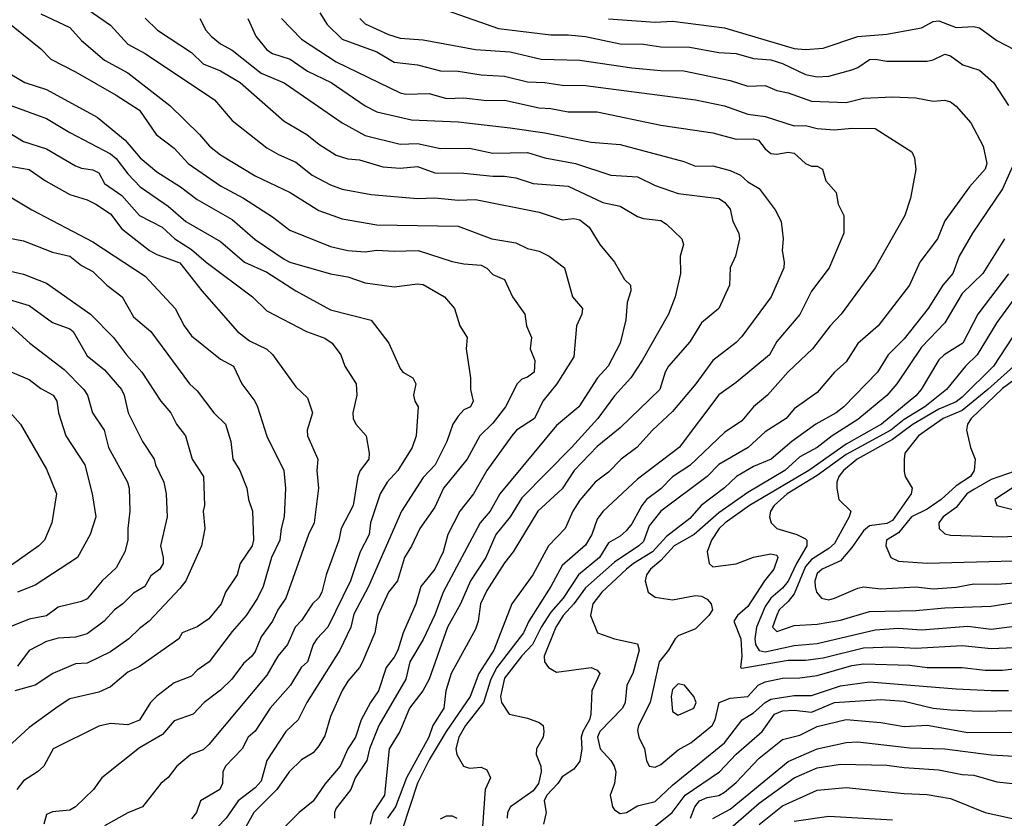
# Model space of a CAD drawing. Header units: metres. Extents: x -51132 to -49532, y -231222 to -229437.
# Tile 135 of 256: x -50989 to -50904, y -230110 to -230041. Entities that reach past the tile are written whole.
import ezdxf

# ---------------------------------------------------------------- set-up
doc = ezdxf.new("R2010")
doc.units = ezdxf.units.M
doc.layers.add('CONTOUR_INDEX', color=1, linetype='Continuous')
doc.layers.add('CONTOUR_INTER', color=3, linetype='Continuous')

msp = doc.modelspace()

# ---------------------------------------------------------------- linework, layer by layer
at = {"layer": 'CONTOUR_INDEX'}
for points, elevation in [([(-50990.58, -230040.961), (-50987.58, -230043.35), (-50986.727, -230044.259), (-50984.58, -230045.336), (-50981.08, -230047.349), (-50979.08, -230048.646), (-50977.625, -230050.759), (-50976.08, -230051.949), (-50974.876, -230053.259), (-50972.08, -230055.193), (-50970.08, -230056.252), (-50967.58, -230057.871), (-50966.08, -230058.998), (-50962.58, -230060.427), (-50961.08, -230060.763), (-50959.58, -230060.879), (-50958.58, -230060.732), (-50957.08, -230060.829), (-50955.01, -230060.759), (-50952.08, -230061.71), (-50951.08, -230061.921), (-50949.58, -230062.031), (-50949.08, -230062.29), (-50948.58, -230062.841), (-50947.559, -230063.259), (-50946.882, -230064.759), (-50945.813, -230066.259), (-50945.66, -230067.259), (-50945.238, -230068.259), (-50945.36, -230069.259), (-50944.952, -230070.259), (-50945.021, -230071.259), (-50945.58, -230071.694), (-50946.08, -230071.862), (-50946.489, -230072.259), (-50947.489, -230074.259), (-50948.58, -230075.668), (-50949.697, -230076.759), (-50950.799, -230078.759), (-50952.844, -230081.259), (-50953.58, -230082.915), (-50954.869, -230084.759), (-50955.58, -230086.289), (-50956.198, -230087.259), (-50956.814, -230089.259), (-50957.582, -230090.259), (-50958.488, -230092.259), (-50958.768, -230093.759), (-50959.836, -230096.259), (-50960.089, -230096.759), (-50961.08, -230097.927), (-50961.58, -230098.724), (-50962.58, -230100.981), (-50963.08, -230102.644), (-50963.58, -230103.503), (-50964.08, -230104.113), (-50965.08, -230104.716), (-50966.143, -230105.759), (-50967.219, -230107.259), (-50969.197, -230109.259), (-50970.58, -230111.743)], 40), ([(-50969.722, -230040.759), (-50969.017, -230042.259), (-50968.08, -230043.443), (-50967.58, -230043.776), (-50966.052, -230044.259), (-50964.58, -230045.288), (-50962.52, -230046.259), (-50959.58, -230048.295), (-50958.58, -230048.802), (-50955.58, -230049.491), (-50951.58, -230049.665), (-50947.08, -230050.17), (-50944.08, -230050.61), (-50940.08, -230051.421), (-50937.58, -230051.617), (-50932.08, -230053.089), (-50931.08, -230053.477), (-50929.58, -230053.468), (-50928.08, -230053.859), (-50927.211, -230054.259), (-50926.58, -230054.836), (-50925.58, -230055.412), (-50924.21, -230057.259), (-50923.696, -230058.259), (-50923.527, -230059.759), (-50923.611, -230060.759), (-50923.425, -230061.759), (-50923.473, -230062.259), (-50924.567, -230064.759), (-50927.08, -230068.18), (-50927.58, -230068.716), (-50929.589, -230070.259), (-50931.06, -230072.259), (-50933.08, -230074.651), (-50934.801, -230076.259), (-50936.146, -230077.759), (-50937.491, -230078.759), (-50938.58, -230079.895), (-50939.746, -230080.759), (-50941.08, -230082.296), (-50941.662, -230083.259), (-50942.331, -230084.759), (-50943.771, -230086.259), (-50945.131, -230088.759), (-50946.932, -230091.259), (-50948.494, -230095.259), (-50949.77, -230097.259), (-50950.542, -230099.259), (-50952.616, -230102.259), (-50954.08, -230104.726), (-50955.08, -230106.713), (-50956.405, -230110.759)], 35), ([(-50938.58, -230040.762), (-50934.58, -230041.05), (-50933.08, -230040.975), (-50928.58, -230041.546), (-50922.58, -230043.325), (-50921.58, -230043.427), (-50920.08, -230043.307), (-50917.08, -230042.297), (-50914.58, -230042.108), (-50912.08, -230041.648), (-50911.58, -230041.538), (-50910.58, -230041.003), (-50910.08, -230040.944), (-50908.58, -230041.513), (-50907.08, -230041.433), (-50906.58, -230041.55), (-50905.08, -230042.638), (-50903.58, -230043.408)], 30), ([(-50990.08, -230056.228), (-50988.347, -230057.259), (-50983.08, -230060.014), (-50978.58, -230062.988), (-50976, -230065.759), (-50975.22, -230067.259), (-50974.58, -230068.128), (-50972.08, -230070.128), (-50970.962, -230070.759), (-50970.244, -230072.259), (-50969.111, -230073.759), (-50968.882, -230074.259), (-50968.08, -230076.792), (-50966.611, -230079.759), (-50966.458, -230081.259), (-50966.569, -230083.759), (-50966.855, -230084.759), (-50966.963, -230085.759), (-50967.668, -230087.259), (-50968.407, -230089.759), (-50968.87, -230090.759), (-50969.86, -230092.259), (-50971.08, -230093.629), (-50973.05, -230096.259), (-50974.08, -230096.988), (-50974.58, -230097.505), (-50976.08, -230098.062), (-50977.58, -230099.228), (-50978.108, -230099.759), (-50979.08, -230101.303), (-50980.08, -230101.688), (-50981.58, -230101.585), (-50982.58, -230101.821), (-50986.526, -230103.759), (-50987.316, -230105.259), (-50987.866, -230105.759), (-50989.08, -230106.517), (-50989.646, -230107.259)], 45), ([(-50904.406, -230059.759), (-50906.28, -230062.759), (-50908.08, -230064.464), (-50909.58, -230067.018), (-50911.58, -230069.111), (-50913.724, -230072.259), (-50914.58, -230073.291), (-50917.08, -230075.357), (-50919.284, -230076.759), (-50920.58, -230077.759), (-50922.08, -230078.577), (-50923.387, -230079.759), (-50926.58, -230081.636), (-50929.08, -230083.395), (-50931.202, -230085.259), (-50932.933, -230086.259), (-50934.08, -230087.516), (-50934.965, -230088.259), (-50935.319, -230088.759), (-50935.429, -230089.259), (-50935.175, -230090.259), (-50934.58, -230090.664), (-50933.08, -230090.911), (-50931.08, -230090.53), (-50930.58, -230090.581), (-50930.08, -230090.851), (-50929.727, -230091.259), (-50929.631, -230091.759), (-50929.944, -230092.259), (-50931.08, -230093.397), (-50932.58, -230094.011), (-50932.848, -230094.259), (-50933.416, -230095.259), (-50934.223, -230096.259), (-50934.995, -230099.759), (-50936.01, -230101.759), (-50936.08, -230102.194), (-50935.972, -230102.759), (-50935.499, -230103.759), (-50935.316, -230104.759), (-50935.076, -230105.259), (-50934.58, -230105.344), (-50934.08, -230105.104), (-50932.58, -230103.839), (-50931.492, -230103.259), (-50929.652, -230101.759), (-50929.38, -230101.259), (-50929.036, -230099.759), (-50928.08, -230099.395), (-50926.58, -230099.239), (-50925.664, -230098.259), (-50925.08, -230097.984), (-50923.58, -230097.656), (-50922.08, -230097.643), (-50920.58, -230097.432), (-50917.58, -230096.576), (-50916.58, -230096.417), (-50912.58, -230096.553), (-50911.08, -230096.755), (-50908.08, -230096.739), (-50906.08, -230096.977), (-50904.58, -230096.966), (-50901.08, -230096.566)], 30), ([(-50990.58, -230071.048), (-50988.58, -230071.882), (-50987.58, -230072.676), (-50986.513, -230073.259), (-50986.212, -230073.759), (-50986.063, -230074.759), (-50985.41, -230076.759), (-50983.783, -230079.259), (-50983.138, -230081.759), (-50982.824, -230083.759), (-50983.326, -230085.259), (-50984.415, -230087.259), (-50988.08, -230089.647), (-50989.58, -230090.241)], 50), ([(-50903.08, -230071.565), (-50904.58, -230072.674), (-50907.302, -230075.259), (-50907.616, -230075.759), (-50907.703, -230076.259), (-50907.362, -230077.759), (-50906.959, -230078.759), (-50907.034, -230079.759), (-50907.358, -230080.259), (-50908.58, -230081.058), (-50909.873, -230082.259), (-50911.08, -230083.087), (-50912.454, -230083.759), (-50913.58, -230085.138), (-50914.613, -230085.759), (-50914.652, -230086.259), (-50914.237, -230087.259), (-50913.58, -230087.569), (-50911.08, -230087.749), (-50902.58, -230087.515)], 25), ([(-50930.08, -230112.358), (-50925.58, -230108.442), (-50922.58, -230106.253), (-50920.58, -230105.39), (-50918.58, -230105.096), (-50914.58, -230105.167), (-50913.08, -230105.386), (-50910.08, -230105.573), (-50908.08, -230105.983), (-50907.08, -230106.026), (-50905.08, -230106.6), (-50901.58, -230106.978)], 35), ([(-50953.08, -230109.79), (-50952.58, -230109.546), (-50952.08, -230109.536), (-50951.667, -230109.759)], 35)]:
    msp.add_lwpolyline(points, dxfattribs=dict(at, elevation=elevation))
at = {"layer": 'CONTOUR_INTER'}
for points, elevation in [([(-50987.58, -230040.343), (-50985.08, -230041.532), (-50984.08, -230042.631), (-50982.08, -230044.349), (-50980.08, -230045.434), (-50976.456, -230048.259), (-50973.881, -230050.759), (-50973.014, -230051.759), (-50972.08, -230052.506), (-50969.08, -230054.328), (-50966.053, -230055.759), (-50963.58, -230057.32), (-50961.58, -230058.042), (-50958.58, -230058.555), (-50951.58, -230058.662), (-50948.664, -230059.759), (-50946.58, -230060.094), (-50945.58, -230060.583), (-50944.58, -230060.809), (-50943.705, -230061.259), (-50942.392, -230062.259), (-50941.7, -230064.759), (-50940.83, -230065.759), (-50940.906, -230066.259), (-50941.349, -230067.259), (-50941.58, -230069.947), (-50943.064, -230072.259), (-50944.26, -230073.759), (-50944.985, -230075.259), (-50946.528, -230076.259), (-50946.947, -230076.759), (-50949.08, -230079.753), (-50950.245, -230081.759), (-50951.423, -230083.259), (-50952.458, -230085.259), (-50952.851, -230086.759), (-50953.577, -230088.259), (-50954.793, -230089.759), (-50955.224, -230091.259), (-50956.301, -230093.759), (-50956.787, -230095.259), (-50957.08, -230095.867), (-50957.766, -230096.759), (-50958.438, -230098.759), (-50959.135, -230099.759), (-50959.93, -230101.259), (-50960.432, -230102.759), (-50961.09, -230103.759), (-50961.763, -230105.259), (-50963.08, -230106.805), (-50964.08, -230108.293), (-50965.274, -230109.259), (-50966.782, -230110.759)], 39), ([(-50983.812, -230039.759), (-50981.58, -230041.318), (-50980.08, -230042.963), (-50978.58, -230043.773), (-50972.608, -230047.759), (-50971.08, -230049.534), (-50968.08, -230051.899), (-50967.08, -230052.49), (-50965.58, -230053.138), (-50964.154, -230054.259), (-50962.58, -230055.103), (-50961.58, -230055.474), (-50959.08, -230055.932), (-50955.08, -230056.265), (-50953.58, -230056.229), (-50951.58, -230056.415), (-50950.08, -230056.356), (-50944.58, -230057.454), (-50942.58, -230058.116), (-50941.58, -230058.015), (-50941.08, -230058.119), (-50940.253, -230058.759), (-50939.331, -230060.259), (-50938.065, -230061.759), (-50937.218, -230063.259), (-50936.705, -230063.759), (-50936.656, -230064.259), (-50936.977, -230065.259), (-50937.09, -230066.759), (-50937.573, -230068.759), (-50938.623, -230070.759), (-50939.546, -230071.759), (-50941.16, -230074.259), (-50943.08, -230075.871), (-50947.963, -230081.759), (-50948.805, -230083.259), (-50949.654, -230084.259), (-50952.865, -230090.259), (-50953.58, -230092.198), (-50954.58, -230094.342), (-50955.734, -230096.259), (-50956.079, -230097.759), (-50958.401, -230101.759), (-50959.231, -230103.759), (-50959.462, -230104.759), (-50960.448, -230106.259), (-50960.815, -230107.259), (-50962.08, -230108.882), (-50962.236, -230109.259), (-50962.228, -230109.759)], 38), ([(-50963.495, -230040.259), (-50962.875, -230041.259), (-50961.58, -230042.531), (-50958.58, -230043.619), (-50957.08, -230044.528), (-50955.08, -230044.737), (-50953.08, -230045.266), (-50951.58, -230045.302), (-50949.58, -230045.6), (-50947.58, -230045.71), (-50945.58, -230046.211), (-50944.08, -230046.263), (-50942.58, -230046.491), (-50940.58, -230046.54), (-50931.08, -230047.757), (-50928.58, -230048.275), (-50926.58, -230049.004), (-50925.08, -230049.214), (-50922.58, -230050.011), (-50921.58, -230049.989), (-50920.58, -230050.241), (-50919.08, -230050.36), (-50917.58, -230050.208), (-50915.58, -230050.249), (-50912.413, -230052.259), (-50912.183, -230052.759), (-50912.08, -230053.762), (-50912.54, -230056.259), (-50913.015, -230057.759), (-50915.594, -230062.259), (-50918.514, -230066.259), (-50919.454, -230067.259), (-50920.977, -230069.259), (-50923.08, -230071.235), (-50924.861, -230073.259), (-50926.073, -230074.259), (-50927.08, -230075.463), (-50928.58, -230076.468), (-50931.58, -230079.322), (-50933.08, -230080.307), (-50934.08, -230081.339), (-50935.309, -230082.259), (-50935.718, -230082.759), (-50936.58, -230084.36), (-50937.08, -230084.963), (-50937.58, -230085.428), (-50938.58, -230086.003), (-50939.365, -230087.259), (-50941.18, -230088.759), (-50942.491, -230090.759), (-50943.58, -230091.982), (-50944.404, -230093.259), (-50945.148, -230094.759), (-50946.08, -230095.732), (-50947.58, -230097.669), (-50947.909, -230099.259), (-50947.815, -230099.759), (-50947.157, -230100.759), (-50945.58, -230101.111), (-50944.58, -230101.484), (-50944.236, -230101.759), (-50944.168, -230102.259), (-50944.224, -230102.759), (-50944.792, -230103.759), (-50944.827, -230104.259), (-50944.439, -230105.259), (-50944.407, -230105.759), (-50944.638, -230106.759), (-50945.08, -230107.392), (-50947.057, -230108.759), (-50947.302, -230109.259), (-50947.351, -230109.759)], 33), ([(-50953.08, -230039.856), (-50948.08, -230041.615), (-50943.58, -230042.17), (-50942.08, -230042.146), (-50940.58, -230042.312), (-50937.58, -230042.944), (-50935.58, -230042.963), (-50934.08, -230043.195), (-50931.58, -230043.217), (-50929.08, -230043.688), (-50927.58, -230043.78), (-50926.08, -230044.194), (-50924.58, -230044.308), (-50923.58, -230044.642), (-50921.58, -230045.592), (-50920.58, -230045.767), (-50919.58, -230045.731), (-50917.58, -230045.183), (-50917.08, -230044.98), (-50916.08, -230044.292), (-50915.58, -230044.245), (-50914.58, -230044.441), (-50911.08, -230044.42), (-50910.58, -230044.324), (-50909.58, -230043.837), (-50909.08, -230043.974), (-50908.022, -230044.759), (-50906.58, -230045.215), (-50905.366, -230046.259), (-50904.061, -230048.259)], 31), ([(-50978.58, -230040.705), (-50977.502, -230041.759), (-50974.58, -230043.673), (-50973.58, -230044.656), (-50972.08, -230045.268), (-50970.369, -230046.259), (-50966.58, -230049.593), (-50964.618, -230050.759), (-50963.58, -230051.603), (-50962.08, -230052.534), (-50961.08, -230052.87), (-50960.08, -230052.945), (-50958.08, -230053.559), (-50956.58, -230053.651), (-50955.08, -230053.517), (-50953.58, -230054.063), (-50951.08, -230054.092), (-50948.58, -230054.356), (-50947.58, -230054.347), (-50946.58, -230054.509), (-50945.08, -230054.976), (-50942.08, -230055.223), (-50939.08, -230056.614), (-50937.58, -230056.942), (-50936.08, -230057.836), (-50935.58, -230058.012), (-50934.08, -230058.185), (-50933.58, -230058.507), (-50932.251, -230059.759), (-50932.116, -230060.259), (-50932.41, -230061.259), (-50932.374, -230062.759), (-50932.852, -230064.759), (-50933.403, -230066.259), (-50935.696, -230070.259), (-50936.675, -230071.759), (-50938.08, -230073.317), (-50939.512, -230075.259), (-50941.777, -230077.759), (-50946.08, -230082.097), (-50947.071, -230083.759), (-50948.305, -230085.259), (-50949.173, -230087.259), (-50950.515, -230089.259), (-50951.363, -230091.259), (-50952.488, -230093.259), (-50954.075, -230097.759), (-50954.627, -230098.759), (-50955.762, -230100.259), (-50956.589, -230102.259), (-50957.509, -230103.759), (-50957.926, -230107.759), (-50958.91, -230109.259), (-50959.164, -230110.259)], 37), ([(-50973.853, -230040.759), (-50973.347, -230041.759), (-50972.894, -230042.259), (-50972.08, -230042.928), (-50971.08, -230043.487), (-50968.58, -230045.456), (-50966.58, -230046.302), (-50961.587, -230049.759), (-50959.58, -230050.836), (-50956.58, -230051.592), (-50955.08, -230051.527), (-50953.08, -230051.958), (-50950.58, -230051.945), (-50948.58, -230052.355), (-50945.58, -230052.32), (-50944.08, -230052.763), (-50941.43, -230053.259), (-50938.381, -230054.259), (-50936.08, -230054.417), (-50934.58, -230055.158), (-50932.58, -230055.859), (-50929.08, -230056.292), (-50928.58, -230056.595), (-50928.08, -230057.202), (-50927.861, -230058.259), (-50927.349, -230059.259), (-50927.289, -230059.759), (-50927.634, -230061.259), (-50928.091, -230062.259), (-50928.139, -230063.759), (-50929.08, -230065.76), (-50930.58, -230066.996), (-50931.58, -230068.658), (-50933.425, -230070.759), (-50933.708, -230071.259), (-50934.155, -230072.759), (-50937.58, -230076.077), (-50939.58, -230077.666), (-50941.559, -230079.759), (-50942.58, -230081.32), (-50944.701, -230083.259), (-50946.812, -230086.759), (-50947.58, -230087.703), (-50949.08, -230090.113), (-50949.644, -230091.259), (-50949.848, -230092.759), (-50950.08, -230093.428), (-50952.17, -230097.259), (-50952.636, -230098.759), (-50952.801, -230100.259), (-50953.765, -230101.759), (-50954.105, -230102.759), (-50956.013, -230106.259), (-50956.974, -230108.759), (-50957.651, -230109.759)], 36), ([(-50966.82, -230040.759), (-50965.08, -230042.535), (-50962.08, -230044.487), (-50956.58, -230047.16), (-50956.08, -230047.265), (-50954.08, -230047.224), (-50952.58, -230047.653), (-50951.08, -230047.583), (-50949.08, -230047.813), (-50947.58, -230047.794), (-50944.58, -230048.442), (-50943.58, -230048.506), (-50942.08, -230048.811), (-50939.58, -230048.788), (-50934.08, -230049.955), (-50929.58, -230050.609), (-50927.58, -230051.169), (-50926.08, -230051.144), (-50925.643, -230051.259), (-50925.08, -230051.992), (-50924.58, -230052.408), (-50924.08, -230052.451), (-50923.08, -230052.275), (-50922.58, -230052.36), (-50921.58, -230053.272), (-50921.08, -230053.488), (-50920.58, -230053.481), (-50920.134, -230053.759), (-50919.85, -230054.759), (-50918.94, -230055.759), (-50918.784, -230056.759), (-50918.28, -230057.759), (-50918.293, -230059.259), (-50919.537, -230062.259), (-50921.08, -230064.278), (-50922.08, -230066.288), (-50924.08, -230068.613), (-50924.696, -230069.759), (-50927.58, -230072.169), (-50929.08, -230073.207), (-50932.501, -230077.759), (-50936.08, -230080.501), (-50939.08, -230083.275), (-50939.58, -230083.957), (-50940.04, -230085.259), (-50940.58, -230086.181), (-50942.58, -230087.931), (-50943.56, -230089.759), (-50945.47, -230092.759), (-50945.925, -230093.759), (-50948.242, -230096.759), (-50948.753, -230097.759), (-50949.375, -230099.759), (-50950.944, -230101.759), (-50951.496, -230102.759), (-50951.765, -230103.759), (-50951.684, -230104.259), (-50951.11, -230105.259), (-50950.58, -230105.437), (-50949.58, -230105.35), (-50949.08, -230105.564), (-50948.769, -230106.259), (-50949.241, -230107.259), (-50949.535, -230111.259)], 34), ([(-50960.06, -230040.759), (-50959.58, -230041.219), (-50957.58, -230042.139), (-50956.58, -230042.432), (-50954.58, -230042.582), (-50950.08, -230043.408), (-50947.08, -230043.632), (-50944.402, -230044.259), (-50941.08, -230044.335), (-50936.58, -230045.009), (-50934.08, -230045.238), (-50932.08, -230045.275), (-50928.08, -230046.096), (-50926.58, -230046.595), (-50925.08, -230046.532), (-50924.08, -230046.962), (-50923.08, -230047.17), (-50921.08, -230047.887), (-50918.08, -230048.004), (-50916.58, -230047.61), (-50914.08, -230047.516), (-50912.08, -230047.58), (-50910.58, -230047.876), (-50909.58, -230047.805), (-50909.08, -230047.927), (-50908.58, -230048.312), (-50907.311, -230049.759), (-50906.247, -230051.759), (-50905.957, -230053.259), (-50906.08, -230053.759), (-50907.431, -230055.259), (-50909.58, -230058.204), (-50910.215, -230059.759), (-50911.738, -230061.759), (-50912.622, -230063.759), (-50915.315, -230067.259), (-50917.08, -230068.801), (-50918.08, -230070.36), (-50919.08, -230071.251), (-50920.58, -230073.032), (-50922.58, -230074.44), (-50923.258, -230075.259), (-50925.08, -230076.413), (-50926.542, -230077.759), (-50929.08, -230079.232), (-50930.078, -230080.259), (-50934.09, -230083.259), (-50935.08, -230084.531), (-50935.58, -230085.871), (-50935.966, -230086.259), (-50938.08, -230087.671), (-50940.58, -230089.866), (-50941.589, -230091.259), (-50942.496, -230092.259), (-50943.151, -230093.259), (-50944.146, -230095.759), (-50944.122, -230096.259), (-50943.785, -230096.759), (-50943.08, -230097.143), (-50940.08, -230096.754), (-50939.58, -230096.989), (-50939.351, -230097.259), (-50940.023, -230098.759), (-50940.12, -230100.759), (-50940.246, -230101.259), (-50940.803, -230102.259), (-50940.945, -230102.759), (-50940.9, -230103.759), (-50941.08, -230104.828), (-50941.58, -230105.526), (-50942.58, -230106.179), (-50942.967, -230106.759), (-50943.927, -230107.759), (-50944.143, -230108.259), (-50943.967, -230109.259), (-50944.205, -230110.259)], 32), ([(-50990.08, -230045.6), (-50988.954, -230046.259), (-50987.08, -230046.88), (-50982.718, -230049.259), (-50980.306, -230051.259), (-50979.022, -230052.759), (-50977.58, -230053.975), (-50975.537, -230055.259), (-50974.08, -230056.373), (-50971.08, -230058.094), (-50969.08, -230059.807), (-50966.58, -230061.521), (-50966.08, -230061.776), (-50962.58, -230062.77), (-50961.08, -230063.034), (-50959.58, -230063.563), (-50957.08, -230063.908), (-50955.08, -230063.63), (-50954.58, -230063.697), (-50952.759, -230064.759), (-50951.885, -230065.759), (-50951.419, -230067.259), (-50950.785, -230068.259), (-50950.887, -230069.259), (-50950.49, -230071.759), (-50950.508, -230072.759), (-50950.266, -230073.759), (-50950.509, -230074.259), (-50951.08, -230074.52), (-50951.58, -230075.055), (-50952.028, -230075.759), (-50952.545, -230077.259), (-50953.545, -230079.259), (-50954.58, -230080.364), (-50956.449, -230083.259), (-50959.301, -230089.759), (-50960.58, -230092.136), (-50960.843, -230093.259), (-50961.791, -230095.259), (-50964.616, -230099.759), (-50965.367, -230101.259), (-50966.446, -230102.259), (-50968.071, -230104.759), (-50968.58, -230106.559), (-50969.08, -230107.139), (-50970.545, -230108.259), (-50971.58, -230109.733), (-50973.058, -230111.259)], 41), ([(-50990.08, -230048.29), (-50987.08, -230049.376), (-50985.08, -230050.583), (-50981.58, -230052.43), (-50981.08, -230052.835), (-50980.08, -230054.16), (-50979.021, -230055.259), (-50976.58, -230056.932), (-50975.08, -230058.263), (-50972.08, -230059.995), (-50970.001, -230061.759), (-50968.08, -230062.646), (-50965.58, -230064.251), (-50962.58, -230065.896), (-50959.08, -230066.782), (-50957.54, -230068.759), (-50956.58, -230070.952), (-50956.328, -230071.259), (-50955.486, -230071.759), (-50955.223, -230072.259), (-50955.43, -230073.259), (-50955.312, -230073.759), (-50955.015, -230074.259), (-50955.197, -230076.759), (-50955.523, -230077.759), (-50956.777, -230079.759), (-50957.69, -230080.759), (-50958.291, -230081.759), (-50959.127, -230084.259), (-50959.257, -230085.259), (-50960.031, -230086.759), (-50960.851, -230089.259), (-50962.824, -230093.259), (-50963.761, -230094.259), (-50964.072, -230094.759), (-50964.569, -230096.259), (-50965.126, -230096.759), (-50966.043, -230098.259), (-50967.784, -230100.259), (-50969.08, -230102.233), (-50969.677, -230102.759), (-50970.197, -230103.759), (-50971.656, -230105.259), (-50971.873, -230105.759), (-50971.917, -230106.759), (-50972.132, -230107.259), (-50973.789, -230108.259), (-50974.152, -230109.259), (-50974.58, -230109.792)], 42), ([(-50991.08, -230050.136), (-50989.08, -230051.349), (-50987.08, -230051.982), (-50984.58, -230053.453), (-50984.08, -230053.653), (-50983.08, -230053.791), (-50982.58, -230054.073), (-50982.08, -230054.974), (-50980.58, -230056.011), (-50979.08, -230057.742), (-50977.119, -230058.759), (-50976.019, -230059.759), (-50974.58, -230060.666), (-50973.306, -230061.759), (-50969.305, -230064.759), (-50968.08, -230065.96), (-50964.641, -230067.759), (-50963.08, -230068.338), (-50962.433, -230068.759), (-50961.7, -230069.759), (-50961.338, -230070.759), (-50960.373, -230072.259), (-50960.298, -230073.259), (-50960.648, -230074.759), (-50960.638, -230075.259), (-50960.393, -230075.759), (-50959.502, -230076.759), (-50959.233, -230078.259), (-50959.266, -230078.759), (-50960.025, -230079.759), (-50960.238, -230080.259), (-50960.638, -230082.759), (-50961.676, -230084.759), (-50961.869, -230085.759), (-50962.95, -230088.759), (-50963.345, -230090.259), (-50963.58, -230090.742), (-50964.135, -230091.259), (-50965.08, -230092.693), (-50965.619, -230093.259), (-50966.305, -230094.759), (-50967.132, -230095.759), (-50968.08, -230097.418), (-50973.08, -230103.402), (-50973.58, -230103.865), (-50974.649, -230104.259), (-50975.838, -230105.259), (-50976.58, -230106.236), (-50977.224, -230106.759), (-50978.816, -230108.759), (-50980.08, -230109.276), (-50982.08, -230110.404)], 43), ([(-50903.607, -230053.259), (-50904.58, -230055.447), (-50907.187, -230059.259), (-50908.322, -230061.259), (-50908.879, -230062.759), (-50909.741, -230063.759), (-50911.019, -230065.759), (-50913.08, -230068.385), (-50914.447, -230069.759), (-50915.385, -230071.259), (-50918.297, -230074.259), (-50918.936, -230074.759), (-50920.707, -230075.759), (-50922.771, -230077.259), (-50924.559, -230078.759), (-50926.08, -230079.412), (-50927.544, -230080.259), (-50928.58, -230081.237), (-50930.604, -230082.759), (-50931.58, -230083.885), (-50933.58, -230085.448), (-50934.795, -230086.759), (-50936.44, -230087.759), (-50937.04, -230088.259), (-50939.18, -230090.259), (-50939.944, -230091.259), (-50940.147, -230092.259), (-50939.528, -230093.759), (-50938.08, -230094.283), (-50936.08, -230094.715), (-50935.955, -230095.259), (-50936.487, -230097.259), (-50937.002, -230098.259), (-50937.145, -230099.759), (-50937.378, -230100.259), (-50939.344, -230102.259), (-50939.553, -230102.759), (-50939.299, -230103.759), (-50938.398, -230104.759), (-50938.093, -230105.259), (-50937.963, -230105.759), (-50938.07, -230106.759), (-50938.461, -230107.759), (-50938.239, -230108.759), (-50938.08, -230109.035), (-50937.58, -230109.342), (-50937.047, -230109.259), (-50936.08, -230108.675), (-50934.58, -230108.316), (-50933.08, -230106.887), (-50928.58, -230103.244), (-50927.068, -230101.259), (-50926.08, -230100.656), (-50925.08, -230099.757), (-50924.58, -230099.47), (-50922.58, -230099.149), (-50921.08, -230099.164), (-50918.58, -230098.331), (-50916.08, -230097.975), (-50908.58, -230098.59), (-50905.58, -230098.723), (-50904.08, -230098.732)], 31), ([(-50990.58, -230053.442), (-50988.58, -230053.774), (-50987.18, -230054.759), (-50985.08, -230055.936), (-50983.58, -230056.385), (-50982.828, -230056.759), (-50981.58, -230057.611), (-50980.58, -230058.884), (-50978.202, -230060.759), (-50977.58, -230061.107), (-50975.58, -230061.821), (-50973.694, -230064.259), (-50970.621, -230067.759), (-50969.58, -230068.554), (-50968.08, -230069.289), (-50967.58, -230069.726), (-50965.58, -230072.532), (-50964.58, -230073.482), (-50964.142, -230074.759), (-50964.6, -230076.259), (-50964.572, -230076.759), (-50963.677, -230078.759), (-50963.767, -230079.759), (-50963.624, -230081.259), (-50964.007, -230084.259), (-50964.489, -230085.259), (-50966.431, -230090.759), (-50967.134, -230091.759), (-50967.593, -230092.759), (-50968.58, -230094.11), (-50969.08, -230095.376), (-50969.368, -230095.759), (-50970.08, -230096.387), (-50971.09, -230097.759), (-50972.08, -230098.705), (-50973.483, -230099.759), (-50974.43, -230100.759), (-50976.08, -230101.351), (-50977.08, -230102.52), (-50979.08, -230103.672), (-50982.33, -230106.259), (-50983.034, -230107.259), (-50984.58, -230108.764), (-50985.08, -230109.051), (-50986.58, -230109.188), (-50987.08, -230109.442), (-50987.317, -230110.259)], 44), ([(-50990.58, -230059.635), (-50989.08, -230059.918), (-50986.58, -230060.899), (-50985.074, -230061.259), (-50984.08, -230062.061), (-50983.08, -230062.582), (-50981.877, -230063.759), (-50980.561, -230064.759), (-50979.58, -230066.477), (-50978.077, -230067.759), (-50974.757, -230072.259), (-50974.08, -230072.86), (-50972.637, -230074.759), (-50971.642, -230075.759), (-50971.19, -230077.259), (-50971.004, -230078.759), (-50970.413, -230079.759), (-50969.793, -230081.259), (-50969.649, -230082.259), (-50969.306, -230083.259), (-50969.233, -230085.759), (-50969.343, -230086.259), (-50970.369, -230087.759), (-50970.645, -230088.759), (-50971.636, -230090.259), (-50972.01, -230091.259), (-50973.08, -230092.557), (-50974.08, -230093.241), (-50975.394, -230093.759), (-50975.682, -230094.259), (-50979.08, -230096.666), (-50980.08, -230097.145), (-50981.58, -230098.404), (-50982.58, -230098.875), (-50985.08, -230099.461), (-50986.08, -230100.118), (-50988.58, -230101.917), (-50991.147, -230104.259)], 46), ([(-50990.58, -230062.452), (-50989.08, -230062.794), (-50987.08, -230063.584), (-50983.302, -230066.259), (-50981.318, -230068.259), (-50980.189, -230069.759), (-50978.851, -230071.259), (-50977.234, -230073.759), (-50976.376, -230074.759), (-50975.871, -230075.759), (-50975.089, -230076.759), (-50974.525, -230078.759), (-50973.544, -230080.259), (-50973.465, -230082.759), (-50973.567, -230083.259), (-50973.435, -230084.759), (-50973.703, -230086.259), (-50975.075, -230089.259), (-50975.58, -230089.943), (-50978.246, -230092.759), (-50979.08, -230093.376), (-50979.975, -230094.259), (-50981.58, -230095.384), (-50983.58, -230096.371), (-50984.58, -230096.433), (-50986.539, -230097.259), (-50988.08, -230098.275), (-50989.821, -230098.759)], 47), ([(-50904.08, -230062.77), (-50906.713, -230066.259), (-50908.005, -230068.759), (-50909.638, -230069.759), (-50910.08, -230070.187), (-50911.605, -230072.759), (-50912.08, -230073.317), (-50915.023, -230075.759), (-50918.08, -230077.478), (-50921.319, -230079.759), (-50926.413, -230082.759), (-50928.522, -230084.259), (-50929.057, -230084.759), (-50929.718, -230085.759), (-50930.079, -230086.759), (-50929.905, -230087.759), (-50929.58, -230088.061), (-50927.58, -230087.808), (-50926.08, -230087.229), (-50924.58, -230086.935), (-50924.08, -230087.047), (-50923.986, -230087.259), (-50924.315, -230088.259), (-50925.135, -230089.259), (-50926.58, -230091.474), (-50927.448, -230092.259), (-50927.778, -230092.759), (-50927.163, -230094.259), (-50927.08, -230095.759), (-50927.208, -230096.759), (-50927.08, -230096.801), (-50923.08, -230096.114), (-50921.58, -230096.102), (-50920.08, -230095.913), (-50916.58, -230095.048), (-50914.08, -230094.949), (-50912.08, -230095.091), (-50908.08, -230094.85), (-50905.58, -230095.117), (-50903.58, -230095.023)], 29), ([(-50903.08, -230064.214), (-50905.08, -230066.979), (-50906.77, -230069.759), (-50907.786, -230070.759), (-50909.416, -230072.759), (-50911.292, -230074.259), (-50913.08, -230075.346), (-50914.227, -230076.259), (-50918.08, -230078.374), (-50920.58, -230080.174), (-50923.169, -230081.759), (-50924.31, -230082.759), (-50924.623, -230083.259), (-50924.693, -230083.759), (-50924.546, -230084.259), (-50924.073, -230084.759), (-50922.338, -230085.259), (-50921.58, -230085.646), (-50921.48, -230085.759), (-50921.479, -230086.259), (-50922.373, -230087.759), (-50923.08, -230089.31), (-50923.58, -230089.904), (-50924.58, -230090.759), (-50925.08, -230091.493), (-50925.813, -230093.259), (-50925.974, -230094.259), (-50925.918, -230094.759), (-50925.58, -230095.292), (-50925.08, -230095.4), (-50922.58, -230094.847), (-50920.58, -230094.672), (-50915.58, -230093.489), (-50913.58, -230093.349), (-50911.58, -230093.489), (-50907.58, -230093.186), (-50905.58, -230093.452), (-50900.58, -230092.794)], 28), ([(-50992.08, -230064.482), (-50988.58, -230065.503), (-50986.58, -230066.988), (-50985.08, -230067.52), (-50984.793, -230067.759), (-50983.58, -230069.854), (-50982.08, -230071.065), (-50980.629, -230072.759), (-50980.39, -230073.259), (-50980.03, -230074.759), (-50978.805, -230077.259), (-50977.786, -230078.759), (-50977.694, -230079.259), (-50976.977, -230080.759), (-50976.753, -230081.759), (-50976.687, -230083.759), (-50977.259, -230086.259), (-50977.014, -230087.259), (-50977.028, -230087.759), (-50977.309, -230088.259), (-50978.08, -230088.83), (-50978.592, -230089.759), (-50979.58, -230090.341), (-50980.509, -230091.259), (-50981.217, -230091.759), (-50982.121, -230092.759), (-50983.58, -230093.853), (-50984.58, -230094.12), (-50986.08, -230094.223), (-50987.08, -230094.511), (-50988.58, -230095.293), (-50989.58, -230096.637)], 48), ([(-50902.58, -230066.486), (-50905.373, -230070.759), (-50908.08, -230073.431), (-50908.58, -230073.831), (-50910.08, -230074.446), (-50912.289, -230075.759), (-50914.08, -230077.074), (-50917.124, -230078.759), (-50918.313, -230079.759), (-50918.702, -230080.259), (-50918.886, -230080.759), (-50918.884, -230081.259), (-50918.707, -230082.259), (-50917.686, -230083.259), (-50917.837, -230083.759), (-50919.08, -230086.033), (-50919.58, -230086.492), (-50921.08, -230087.439), (-50921.58, -230088.023), (-50922.58, -230090.394), (-50923.08, -230091.051), (-50923.854, -230091.759), (-50924.08, -230092.228), (-50924.427, -230093.259), (-50924.08, -230093.628), (-50922.58, -230093.11), (-50920.58, -230093.017), (-50918.58, -230092.663), (-50916.08, -230091.904), (-50912.08, -230091.826), (-50909.58, -230091.6), (-50905.58, -230091.468), (-50903.58, -230091.131)], 27), ([(-50990.08, -230067.345), (-50988.535, -230068.759), (-50985.58, -230071.032), (-50983.867, -230072.759), (-50983.556, -230073.259), (-50983.123, -230074.759), (-50982.103, -230076.259), (-50981.732, -230077.759), (-50980.095, -230080.759), (-50979.945, -230081.259), (-50979.91, -230083.259), (-50980.084, -230084.759), (-50980.064, -230085.759), (-50980.331, -230086.759), (-50981.08, -230088.154), (-50982.289, -230089.259), (-50983.58, -230090.833), (-50984.08, -230091.059), (-50986.08, -230091.543), (-50987.08, -230092.275), (-50988.58, -230092.576), (-50990.08, -230093.168)], 49), ([(-50903.08, -230070.265), (-50905.86, -230072.759), (-50908.08, -230074.582), (-50909.724, -230075.259), (-50911.831, -230076.759), (-50913.011, -230078.259), (-50913.091, -230078.759), (-50913.08, -230079.845), (-50912.987, -230080.259), (-50912.387, -230081.259), (-50912.469, -230081.759), (-50914.08, -230084.074), (-50914.58, -230084.307), (-50916.08, -230084.511), (-50916.58, -230084.952), (-50917.58, -230086.384), (-50918.58, -230087.538), (-50920.166, -230088.259), (-50920.58, -230088.623), (-50920.784, -230089.259), (-50920.756, -230089.759), (-50920.629, -230090.259), (-50920.216, -230090.759), (-50919.58, -230090.897), (-50919.08, -230090.77), (-50917.08, -230089.891), (-50916.58, -230089.786), (-50915.08, -230089.957), (-50912.08, -230089.784), (-50910.58, -230089.952), (-50908.58, -230089.813), (-50907.08, -230089.538), (-50905.08, -230089.564), (-50901.58, -230089.285)], 26), ([(-50990.656, -230074.259), (-50989.321, -230075.759), (-50987.08, -230079.637), (-50986.223, -230081.759), (-50986.62, -230084.259), (-50987.267, -230085.759), (-50987.746, -230086.259), (-50991.08, -230088.609)], 51), ([(-50903.58, -230079.823), (-50905.58, -230080.526), (-50907.08, -230081.386), (-50907.671, -230081.759), (-50908.58, -230082.933), (-50909.726, -230083.759), (-50910.092, -230084.259), (-50910.068, -230084.759), (-50909.58, -230085.201), (-50909.08, -230085.322), (-50904.58, -230085.464), (-50901.08, -230085.236)], 24), ([(-50903.747, -230081.259), (-50905.265, -230082.259), (-50905.071, -230082.759), (-50903.58, -230083.148)], 23), ([(-50932.58, -230098.147), (-50933.08, -230098.645), (-50933.194, -230099.259), (-50933.08, -230100.55), (-50932.58, -230100.866), (-50931.22, -230100.259), (-50931.032, -230099.759), (-50931.24, -230099.259), (-50932.04, -230098.259), (-50932.58, -230098.147)], 29), ([(-50934.58, -230110.434), (-50933.085, -230109.259), (-50931.987, -230107.759), (-50929.028, -230105.759), (-50927.58, -230104.237), (-50925.336, -230102.259), (-50924.255, -230100.759), (-50923.58, -230100.485), (-50922.58, -230100.431), (-50921.08, -230100.587), (-50919.08, -230099.779), (-50915.08, -230099.501), (-50913.08, -230099.64), (-50910.58, -230100.243), (-50909.08, -230100.39), (-50906.58, -230100.501), (-50902.08, -230100.415)], 32), ([(-50931.51, -230109.759), (-50931.151, -230108.759), (-50930.737, -230108.259), (-50930.08, -230107.975), (-50929.08, -230107.787), (-50928.58, -230107.512), (-50927.58, -230106.666), (-50925.58, -230104.57), (-50923.58, -230102.957), (-50922.08, -230102.575), (-50920.58, -230101.835), (-50918.08, -230101.234), (-50915.08, -230101.491), (-50913.08, -230101.827), (-50911.08, -230101.724), (-50907.58, -230102.348), (-50902.08, -230102.313)], 33), ([(-50929.58, -230109.78), (-50928.08, -230108.983), (-50923.08, -230104.852), (-50920.58, -230103.77), (-50918.08, -230103.211), (-50917.08, -230103.157), (-50912.58, -230103.669), (-50909.58, -230103.77), (-50905.58, -230104.284), (-50901.58, -230104.504), (-50897.58, -230103.98), (-50890.08, -230102.187), (-50888.08, -230102.151), (-50887.08, -230102.348), (-50886.08, -230102.73), (-50884.272, -230104.259), (-50883.035, -230104.759), (-50882.698, -230105.259), (-50881.9, -230107.259), (-50881.08, -230109.794)], 34), ([(-50925.58, -230110.303), (-50923.58, -230108.697), (-50920.58, -230107.341), (-50918.08, -230107.094), (-50913.08, -230107.631), (-50911.08, -230107.694), (-50909.08, -230108.061), (-50906.08, -230109.267), (-50903.08, -230109.924), (-50896.08, -230108.842), (-50893.58, -230107.68), (-50890.58, -230106.728), (-50889.08, -230106.748), (-50888.58, -230107.001), (-50888.388, -230107.259), (-50887.489, -230109.259), (-50886.58, -230110.415)], 36), ([(-50922.58, -230110.017), (-50919.58, -230109.563), (-50914.08, -230109.905)], 37)]:
    msp.add_lwpolyline(points, dxfattribs=dict(at, elevation=elevation))

doc.saveas('drawing.dxf')
